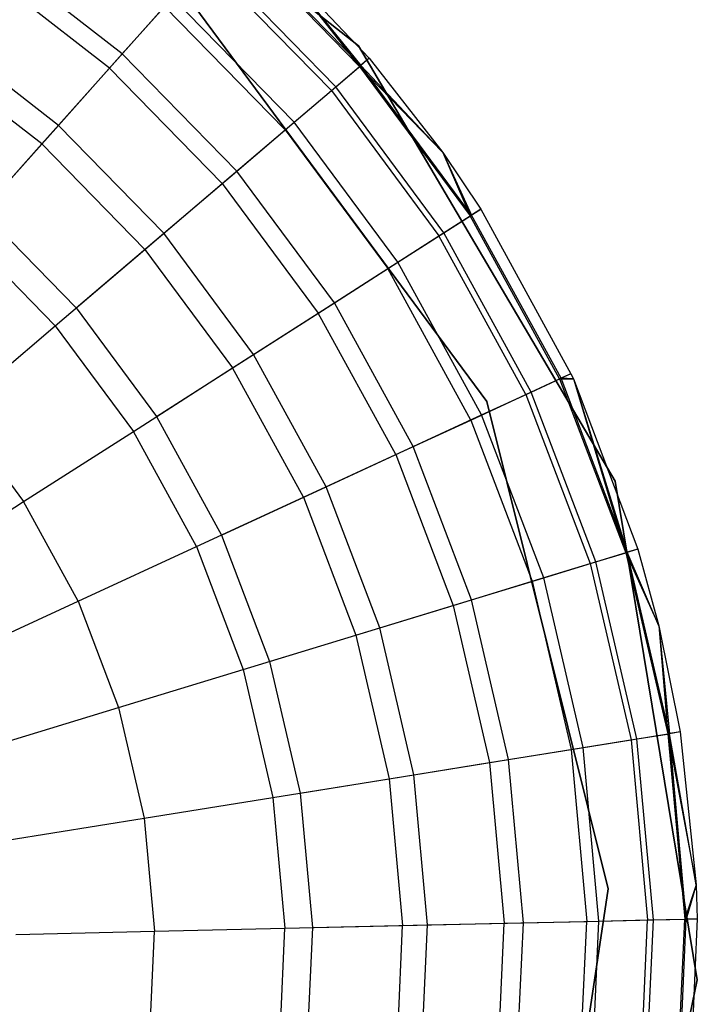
# Model space of a CAD drawing. Extents: x -38.3 to -0.1, y -39.1 to 0.
# Tile 76 of 256: x -16.317 to -16.074, y -31.221 to -30.869. Entities that reach past the tile are written whole.
import ezdxf

# ---------------------------------------------------------------- set-up
doc = ezdxf.new("R2010")
doc.units = 0
doc.header["$MEASUREMENT"] = 0
doc.layers.get('0').update_dxf_attribs({"color": 13, "linetype": 'CONTINUOUS'})

# ---------------------------------------------------------------- blocks, each defined once
blk = doc.blocks.new('ORTO_XII_A_STL')
at = {"color": 0}
for p, q in [((22.25201, 8.70583, 14.66398), (22.39396, 8.59376, 14.66398)), ((22.39396, 8.59376, 4.03405), (22.25201, 8.70583, 4.03405)), ((22.25201, 8.70583, 14.66398), (22.39396, 8.59376, 14.66398)), ((22.39396, 8.59376, 4.03405), (22.25201, 8.70583, 4.03405)), ((22.34786, 8.63399, 16.74281), (22.39438, 8.5864, 16.74281)), ((22.34786, 8.63399, 16.74281), (22.39438, 8.5864, 16.74281)), ((22.3948, 8.58675, 15.03336), (22.34822, 8.6344, 15.03336)), ((22.3948, 8.58675, 15.03336), (22.34822, 8.6344, 15.03336)), ((22.30939, 8.59088, 14.80334), (22.26305, 8.62686, 14.80334)), ((22.30939, 8.59088, 14.80334), (22.26305, 8.62686, 14.80334)), ((22.36282, 8.62629, 15.11261), (22.3948, 8.58675, 15.03336)), ((22.36282, 8.62629, 15.11261), (22.3978, 8.58931, 15.11261)), ((22.36282, 8.62629, 15.11261), (22.3948, 8.58675, 15.03336)), ((22.36282, 8.62629, 16.69154), (22.3978, 8.58931, 16.69154)), ((22.36282, 8.62629, 15.11261), (22.3978, 8.58931, 15.11261)), ((22.36282, 8.62629, 16.69154), (22.3978, 8.58931, 16.69154)), ((22.36282, 8.62629, 16.69154), (22.39438, 8.5864, 16.74281)), ((22.36282, 8.62629, 16.69154), (22.39438, 8.5864, 16.74281)), ((22.33899, 8.62405, 16.79252), (22.38424, 8.57776, 16.79252)), ((22.33899, 8.62405, 16.79252), (22.38424, 8.57776, 16.79252)), ((22.38583, 8.57911, 14.95488), (22.34038, 8.62561, 14.95488)), ((22.38583, 8.57911, 14.95488), (22.34038, 8.62561, 14.95488)), ((22.30486, 8.58579, 16.88133), (22.25925, 8.6212, 16.88133)), ((22.30486, 8.58579, 16.88133), (22.25925, 8.6212, 16.88133)), ((22.30939, 8.59088, 14.80334), (22.3274, 8.61105, 14.87795)), ((22.30939, 8.59088, 14.80334), (22.3274, 8.61105, 14.87795)), ((22.37099, 8.56646, 14.87795), (22.3274, 8.61105, 14.87795)), ((22.37099, 8.56646, 14.87795), (22.3274, 8.61105, 14.87795)), ((22.33301, 8.61102, 14.66398), (22.43988, 8.46652, 14.66398)), ((22.43988, 8.46652, 4.03405), (22.33301, 8.61102, 4.03405)), ((22.43988, 8.46652, 4.03405), (22.33301, 8.61102, 4.03405)), ((22.43988, 8.46652, 4.2309), (22.33301, 8.61102, 4.2309)), ((22.43988, 8.46652, 4.2309), (22.33301, 8.61102, 4.2309)), ((22.33301, 8.61102, 14.66398), (22.43988, 8.46652, 14.66398)), ((22.33301, 8.61102, 14.58524), (22.43988, 8.46652, 14.58524)), ((22.33301, 8.61102, 14.58524), (22.43988, 8.46652, 14.58524)), ((22.30486, 8.58579, 16.88133), (22.32451, 8.60782, 16.83917)), ((22.30486, 8.58579, 16.88133), (22.32451, 8.60782, 16.83917)), ((22.32451, 8.60782, 16.83917), (22.36769, 8.56365, 16.83917)), ((22.32451, 8.60782, 16.83917), (22.36769, 8.56365, 16.83917)), ((22.28656, 8.56528, 14.73178), (22.24391, 8.59839, 14.73178)), ((22.28656, 8.56528, 14.73178), (22.24391, 8.59839, 14.73178)), ((22.28063, 8.55863, 16.91773), (22.23894, 8.591, 16.91773)), ((22.28063, 8.55863, 16.91773), (22.23894, 8.591, 16.91773)), ((22.28656, 8.56528, 14.73178), (22.30939, 8.59088, 14.80334)), ((22.28656, 8.56528, 14.73178), (22.30939, 8.59088, 14.80334)), ((22.35041, 8.54892, 14.80334), (22.30939, 8.59088, 14.80334)), ((22.35041, 8.54892, 14.80334), (22.30939, 8.59088, 14.80334)), ((22.39396, 8.59376, 14.66398), (22.39396, 8.59376, 4.03405)), ((22.39396, 8.59376, 14.66398), (22.48583, 8.43798, 14.66398)), ((22.48583, 8.43798, 4.03405), (22.39396, 8.59376, 4.03405)), ((22.39396, 8.59376, 14.66398), (22.39396, 8.59376, 4.03405)), ((22.39396, 8.59376, 14.66398), (22.48583, 8.43798, 14.66398)), ((22.48583, 8.43798, 4.03405), (22.39396, 8.59376, 4.03405)), ((22.3978, 8.58931, 16.69154), (22.39438, 8.5864, 16.74281)), ((22.3978, 8.58931, 16.69154), (22.39438, 8.5864, 16.74281)), ((22.3978, 8.58931, 15.11261), (22.3948, 8.58675, 15.03336)), ((22.3978, 8.58931, 15.11261), (22.3948, 8.58675, 15.03336)), ((22.3978, 8.58931, 15.11261), (22.42409, 8.55558, 15.11261)), ((22.3978, 8.58931, 16.69154), (22.3978, 8.58931, 15.11261)), ((22.3978, 8.58931, 16.69154), (22.3978, 8.58931, 15.11261)), ((22.3978, 8.58931, 16.69154), (22.42409, 8.55558, 16.69154)), ((22.3978, 8.58931, 15.11261), (22.42409, 8.55558, 15.11261)), ((22.3978, 8.58931, 16.69154), (22.42409, 8.55558, 16.69154)), ((22.28063, 8.55863, 16.91773), (22.30486, 8.58579, 16.88133)), ((22.28063, 8.55863, 16.91773), (22.30486, 8.58579, 16.88133)), ((22.30486, 8.58579, 16.88133), (22.34522, 8.5445, 16.88133)), ((22.30486, 8.58579, 16.88133), (22.34522, 8.5445, 16.88133)), ((22.38424, 8.57776, 16.79252), (22.39438, 8.5864, 16.74281)), ((22.38424, 8.57776, 16.79252), (22.39438, 8.5864, 16.74281)), ((22.38583, 8.57911, 14.95488), (22.3948, 8.58675, 15.03336)), ((22.38583, 8.57911, 14.95488), (22.3948, 8.58675, 15.03336)), ((22.39438, 8.5864, 16.74281), (22.42409, 8.55558, 16.69154)), ((22.39438, 8.5864, 16.74281), (22.42409, 8.55558, 16.69154)), ((22.39438, 8.5864, 16.74281), (22.43399, 8.53291, 16.74281)), ((22.39438, 8.5864, 16.74281), (22.43399, 8.53291, 16.74281)), ((22.42409, 8.55558, 15.11261), (22.3948, 8.58675, 15.03336)), ((22.42409, 8.55558, 15.11261), (22.3948, 8.58675, 15.03336)), ((22.43445, 8.53321, 15.03336), (22.3948, 8.58675, 15.03336)), ((22.43445, 8.53321, 15.03336), (22.3948, 8.58675, 15.03336)), ((22.36769, 8.56365, 16.83917), (22.38424, 8.57776, 16.79252)), ((22.36769, 8.56365, 16.83917), (22.38424, 8.57776, 16.79252)), ((22.37099, 8.56646, 14.87795), (22.38583, 8.57911, 14.95488)), ((22.37099, 8.56646, 14.87795), (22.38583, 8.57911, 14.95488)), ((22.38424, 8.57776, 16.79252), (22.42277, 8.52573, 16.79252)), ((22.38424, 8.57776, 16.79252), (22.42277, 8.52573, 16.79252)), ((22.42453, 8.52686, 14.95488), (22.38583, 8.57911, 14.95488)), ((22.42453, 8.52686, 14.95488), (22.38583, 8.57911, 14.95488)), ((22.35041, 8.54892, 14.80334), (22.37099, 8.56646, 14.87795)), ((22.35041, 8.54892, 14.80334), (22.37099, 8.56646, 14.87795)), ((22.4081, 8.51635, 14.87795), (22.37099, 8.56646, 14.87795)), ((22.4081, 8.51635, 14.87795), (22.37099, 8.56646, 14.87795)), ((22.25911, 8.53452, 14.66398), (22.28656, 8.56528, 14.73178)), ((22.25911, 8.53452, 14.66398), (22.28656, 8.56528, 14.73178)), ((22.3243, 8.52668, 14.73178), (22.28656, 8.56528, 14.73178)), ((22.3243, 8.52668, 14.73178), (22.28656, 8.56528, 14.73178)), ((22.34522, 8.5445, 16.88133), (22.36769, 8.56365, 16.83917)), ((22.34522, 8.5445, 16.88133), (22.36769, 8.56365, 16.83917)), ((22.36769, 8.56365, 16.83917), (22.40445, 8.51401, 16.83917)), ((22.36769, 8.56365, 16.83917), (22.40445, 8.51401, 16.83917)), ((22.25256, 8.52717, 16.94725), (22.28063, 8.55863, 16.91773)), ((22.25256, 8.52717, 16.94725), (22.28063, 8.55863, 16.91773)), ((22.28063, 8.55863, 16.91773), (22.31751, 8.5209, 16.91773)), ((22.28063, 8.55863, 16.91773), (22.31751, 8.5209, 16.91773)), ((22.42409, 8.55558, 15.11261), (22.43445, 8.53321, 15.03336)), ((22.42409, 8.55558, 15.11261), (22.43777, 8.53533, 15.11261)), ((22.42409, 8.55558, 15.11261), (22.43445, 8.53321, 15.03336)), ((22.42409, 8.55558, 16.69154), (22.42409, 8.55558, 15.11261)), ((22.42409, 8.55558, 16.69154), (22.42409, 8.55558, 15.11261)), ((22.42409, 8.55558, 16.69154), (22.43777, 8.53533, 16.69154)), ((22.42409, 8.55558, 15.11261), (22.43777, 8.53533, 15.11261)), ((22.42409, 8.55558, 16.69154), (22.43777, 8.53533, 16.69154)), ((22.42409, 8.55558, 16.69154), (22.43399, 8.53291, 16.74281)), ((22.42409, 8.55558, 16.69154), (22.43399, 8.53291, 16.74281)), ((22.3243, 8.52668, 14.73178), (22.35041, 8.54892, 14.80334)), ((22.3243, 8.52668, 14.73178), (22.35041, 8.54892, 14.80334)), ((22.38532, 8.50177, 14.80334), (22.35041, 8.54892, 14.80334)), ((22.38532, 8.50177, 14.80334), (22.35041, 8.54892, 14.80334)), ((22.31751, 8.5209, 16.91773), (22.34522, 8.5445, 16.88133)), ((22.31751, 8.5209, 16.91773), (22.34522, 8.5445, 16.88133)), ((22.34522, 8.5445, 16.88133), (22.37958, 8.4981, 16.88133)), ((22.34522, 8.5445, 16.88133), (22.37958, 8.4981, 16.88133)), ((22.25911, 8.53452, 14.66398), (22.29292, 8.49993, 14.66398)), ((22.25911, 8.53452, 14.66398), (22.29292, 8.49993, 14.66398)), ((22.43399, 8.53291, 16.74281), (22.43777, 8.53533, 16.69154)), ((22.43399, 8.53291, 16.74281), (22.43777, 8.53533, 16.69154)), ((22.43777, 8.53533, 15.11261), (22.43445, 8.53321, 15.03336)), ((22.43777, 8.53533, 15.11261), (22.43445, 8.53321, 15.03336)), ((22.43777, 8.53533, 15.11261), (22.47002, 8.47641, 15.11261)), ((22.43777, 8.53533, 16.69154), (22.43777, 8.53533, 15.11261)), ((22.43777, 8.53533, 16.69154), (22.43777, 8.53533, 15.11261)), ((22.43777, 8.53533, 16.69154), (22.47002, 8.47641, 16.69154)), ((22.43777, 8.53533, 15.11261), (22.47002, 8.47641, 15.11261)), ((22.43777, 8.53533, 16.69154), (22.47002, 8.47641, 16.69154)), ((22.42277, 8.52573, 16.79252), (22.43399, 8.53291, 16.74281)), ((22.42277, 8.52573, 16.79252), (22.43399, 8.53291, 16.74281)), ((22.42453, 8.52686, 14.95488), (22.43445, 8.53321, 15.03336)), ((22.42453, 8.52686, 14.95488), (22.43445, 8.53321, 15.03336)), ((22.46595, 8.47453, 16.74281), (22.43399, 8.53291, 16.74281)), ((22.46595, 8.47453, 16.74281), (22.43399, 8.53291, 16.74281)), ((22.46645, 8.47476, 15.03336), (22.43445, 8.53321, 15.03336)), ((22.46645, 8.47476, 15.03336), (22.43445, 8.53321, 15.03336)), ((22.25256, 8.52717, 16.94725), (22.28542, 8.49355, 16.94725)), ((22.25256, 8.52717, 16.94725), (22.28542, 8.49355, 16.94725)), ((22.29292, 8.49993, 14.66398), (22.3243, 8.52668, 14.73178)), ((22.29292, 8.49993, 14.66398), (22.3243, 8.52668, 14.73178)), ((22.35643, 8.48329, 14.73178), (22.3243, 8.52668, 14.73178)), ((22.35643, 8.48329, 14.73178), (22.3243, 8.52668, 14.73178)), ((22.40445, 8.51401, 16.83917), (22.42277, 8.52573, 16.79252)), ((22.40445, 8.51401, 16.83917), (22.42277, 8.52573, 16.79252)), ((22.4081, 8.51635, 14.87795), (22.42453, 8.52686, 14.95488)), ((22.4081, 8.51635, 14.87795), (22.42453, 8.52686, 14.95488)), ((22.45385, 8.46895, 16.79252), (22.42277, 8.52573, 16.79252)), ((22.45385, 8.46895, 16.79252), (22.42277, 8.52573, 16.79252)), ((22.45575, 8.46982, 14.95488), (22.42453, 8.52686, 14.95488)), ((22.45575, 8.46982, 14.95488), (22.42453, 8.52686, 14.95488)), ((22.28542, 8.49355, 16.94725), (22.31751, 8.5209, 16.91773)), ((22.28542, 8.49355, 16.94725), (22.31751, 8.5209, 16.91773)), ((22.31751, 8.5209, 16.91773), (22.34892, 8.47849, 16.91773)), ((22.31751, 8.5209, 16.91773), (22.34892, 8.47849, 16.91773)), ((22.37958, 8.4981, 16.88133), (22.40445, 8.51401, 16.83917)), ((22.37958, 8.4981, 16.88133), (22.40445, 8.51401, 16.83917)), ((22.38532, 8.50177, 14.80334), (22.4081, 8.51635, 14.87795)), ((22.38532, 8.50177, 14.80334), (22.4081, 8.51635, 14.87795)), ((22.43411, 8.45983, 16.83917), (22.40445, 8.51401, 16.83917)), ((22.43411, 8.45983, 16.83917), (22.40445, 8.51401, 16.83917)), ((22.43804, 8.46164, 14.87795), (22.4081, 8.51635, 14.87795)), ((22.43804, 8.46164, 14.87795), (22.4081, 8.51635, 14.87795)), ((22.29292, 8.49993, 14.66398), (22.3217, 8.46107, 14.66398)), ((22.29292, 8.49993, 14.66398), (22.3217, 8.46107, 14.66398)), ((22.35643, 8.48329, 14.73178), (22.38532, 8.50177, 14.80334)), ((22.35643, 8.48329, 14.73178), (22.38532, 8.50177, 14.80334)), ((22.41349, 8.45031, 14.80334), (22.38532, 8.50177, 14.80334)), ((22.41349, 8.45031, 14.80334), (22.38532, 8.50177, 14.80334)), ((22.34892, 8.47849, 16.91773), (22.37958, 8.4981, 16.88133)), ((22.34892, 8.47849, 16.91773), (22.37958, 8.4981, 16.88133)), ((22.4073, 8.44745, 16.88133), (22.37958, 8.4981, 16.88133)), ((22.4073, 8.44745, 16.88133), (22.37958, 8.4981, 16.88133)), ((22.24992, 8.4633, 16.969), (22.28542, 8.49355, 16.94725)), ((22.24992, 8.4633, 16.969), (22.28542, 8.49355, 16.94725)), ((22.28542, 8.49355, 16.94725), (22.31341, 8.45577, 16.94725)), ((22.28542, 8.49355, 16.94725), (22.31341, 8.45577, 16.94725)), ((22.3217, 8.46107, 14.66398), (22.35643, 8.48329, 14.73178)), ((22.3217, 8.46107, 14.66398), (22.35643, 8.48329, 14.73178)), ((22.38235, 8.43593, 14.73178), (22.35643, 8.48329, 14.73178)), ((22.38235, 8.43593, 14.73178), (22.35643, 8.48329, 14.73178)), ((22.31341, 8.45577, 16.94725), (22.34892, 8.47849, 16.91773)), ((22.31341, 8.45577, 16.94725), (22.34892, 8.47849, 16.91773)), ((22.37426, 8.4322, 16.91773), (22.34892, 8.47849, 16.91773)), ((22.37426, 8.4322, 16.91773), (22.34892, 8.47849, 16.91773)), ((22.45575, 8.46982, 14.95488), (22.46645, 8.47476, 15.03336)), ((22.45575, 8.46982, 14.95488), (22.46645, 8.47476, 15.03336)), ((22.47002, 8.47641, 16.69154), (22.46595, 8.47453, 16.74281)), ((22.47002, 8.47641, 16.69154), (22.46595, 8.47453, 16.74281)), ((22.47002, 8.47641, 15.11261), (22.46645, 8.47476, 15.03336)), ((22.47002, 8.47641, 15.11261), (22.46645, 8.47476, 15.03336)), ((22.47087, 8.47456, 15.11261), (22.46645, 8.47476, 15.03336)), ((22.47087, 8.47456, 15.11261), (22.46645, 8.47476, 15.03336)), ((22.49018, 8.4125, 15.03336), (22.46645, 8.47476, 15.03336)), ((22.49018, 8.4125, 15.03336), (22.46645, 8.47476, 15.03336)), ((22.47002, 8.47641, 15.11261), (22.47087, 8.47456, 15.11261)), ((22.47002, 8.47641, 16.69154), (22.47002, 8.47641, 15.11261)), ((22.47002, 8.47641, 16.69154), (22.47002, 8.47641, 15.11261)), ((22.47002, 8.47641, 16.69154), (22.47087, 8.47456, 16.69154)), ((22.47002, 8.47641, 15.11261), (22.47087, 8.47456, 15.11261)), ((22.47002, 8.47641, 16.69154), (22.47087, 8.47456, 16.69154)), ((22.45385, 8.46895, 16.79252), (22.46595, 8.47453, 16.74281)), ((22.45385, 8.46895, 16.79252), (22.46595, 8.47453, 16.74281)), ((22.46595, 8.47453, 16.74281), (22.47087, 8.47456, 16.69154)), ((22.46595, 8.47453, 16.74281), (22.47087, 8.47456, 16.69154)), ((22.46595, 8.47453, 16.74281), (22.48966, 8.41234, 16.74281)), ((22.46595, 8.47453, 16.74281), (22.48966, 8.41234, 16.74281)), ((22.47087, 8.47456, 15.11261), (22.49018, 8.4125, 15.03336)), ((22.47087, 8.47456, 15.11261), (22.49395, 8.41365, 15.11261)), ((22.47087, 8.47456, 15.11261), (22.49018, 8.4125, 15.03336)), ((22.47087, 8.47456, 16.69154), (22.47087, 8.47456, 15.11261)), ((22.47087, 8.47456, 16.69154), (22.47087, 8.47456, 15.11261)), ((22.47087, 8.47456, 16.69154), (22.49395, 8.41365, 16.69154)), ((22.47087, 8.47456, 15.11261), (22.49395, 8.41365, 15.11261)), ((22.47087, 8.47456, 16.69154), (22.49395, 8.41365, 16.69154)), ((22.47087, 8.47456, 16.69154), (22.48966, 8.41234, 16.74281)), ((22.47087, 8.47456, 16.69154), (22.48966, 8.41234, 16.74281)), ((22.43411, 8.45983, 16.83917), (22.45385, 8.46895, 16.79252)), ((22.43411, 8.45983, 16.83917), (22.45385, 8.46895, 16.79252)), ((22.43804, 8.46164, 14.87795), (22.45575, 8.46982, 14.95488)), ((22.43804, 8.46164, 14.87795), (22.45575, 8.46982, 14.95488)), ((22.45385, 8.46895, 16.79252), (22.47692, 8.40846, 16.79252)), ((22.45385, 8.46895, 16.79252), (22.47692, 8.40846, 16.79252)), ((22.47891, 8.40906, 14.95488), (22.45575, 8.46982, 14.95488)), ((22.47891, 8.40906, 14.95488), (22.45575, 8.46982, 14.95488)), ((22.43988, 8.46652, 14.66398), (22.48332, 8.29212, 14.66398)), ((22.48332, 8.29212, 4.03405), (22.43988, 8.46652, 4.03405)), ((22.43988, 8.46652, 4.03405), (22.43988, 8.46652, 4.2309)), ((22.43988, 8.46652, 4.03405), (22.43988, 8.46652, 4.2309)), ((22.48332, 8.29212, 4.03405), (22.43988, 8.46652, 4.03405)), ((22.48332, 8.29212, 4.2309), (22.43988, 8.46652, 4.2309)), ((22.48332, 8.29212, 4.2309), (22.43988, 8.46652, 4.2309)), ((22.43988, 8.46652, 14.66398), (22.48332, 8.29212, 14.66398)), ((22.43988, 8.46652, 14.66398), (22.43988, 8.46652, 14.58524)), ((22.43988, 8.46652, 14.58524), (22.48332, 8.29212, 14.58524)), ((22.43988, 8.46652, 14.66398), (22.43988, 8.46652, 14.58524)), ((22.43988, 8.46652, 14.58524), (22.48332, 8.29212, 14.58524)), ((22.24992, 8.4633, 16.969), (22.27411, 8.43063, 16.969)), ((22.24992, 8.4633, 16.969), (22.27411, 8.43063, 16.969)), ((22.3217, 8.46107, 14.66398), (22.34492, 8.41865, 14.66398)), ((22.3217, 8.46107, 14.66398), (22.34492, 8.41865, 14.66398)), ((22.41349, 8.45031, 14.80334), (22.43804, 8.46164, 14.87795)), ((22.41349, 8.45031, 14.80334), (22.43804, 8.46164, 14.87795)), ((22.46026, 8.40338, 14.87795), (22.43804, 8.46164, 14.87795)), ((22.46026, 8.40338, 14.87795), (22.43804, 8.46164, 14.87795)), ((22.4073, 8.44745, 16.88133), (22.43411, 8.45983, 16.83917)), ((22.4073, 8.44745, 16.88133), (22.43411, 8.45983, 16.83917)), ((22.43411, 8.45983, 16.83917), (22.45611, 8.40211, 16.83917)), ((22.43411, 8.45983, 16.83917), (22.45611, 8.40211, 16.83917)), ((22.27411, 8.43063, 16.969), (22.31341, 8.45577, 16.94725)), ((22.27411, 8.43063, 16.969), (22.31341, 8.45577, 16.94725)), ((22.33598, 8.41452, 16.94725), (22.31341, 8.45577, 16.94725)), ((22.33598, 8.41452, 16.94725), (22.31341, 8.45577, 16.94725)), ((22.38235, 8.43593, 14.73178), (22.41349, 8.45031, 14.80334)), ((22.38235, 8.43593, 14.73178), (22.41349, 8.45031, 14.80334)), ((22.43439, 8.39549, 14.80334), (22.41349, 8.45031, 14.80334)), ((22.43439, 8.39549, 14.80334), (22.41349, 8.45031, 14.80334)), ((22.37426, 8.4322, 16.91773), (22.4073, 8.44745, 16.88133)), ((22.37426, 8.4322, 16.91773), (22.4073, 8.44745, 16.88133)), ((22.4073, 8.44745, 16.88133), (22.42787, 8.3935, 16.88133)), ((22.4073, 8.44745, 16.88133), (22.42787, 8.3935, 16.88133)), ((22.34492, 8.41865, 14.66398), (22.38235, 8.43593, 14.73178)), ((22.34492, 8.41865, 14.66398), (22.38235, 8.43593, 14.73178)), ((22.40158, 8.38549, 14.73178), (22.38235, 8.43593, 14.73178)), ((22.40158, 8.38549, 14.73178), (22.38235, 8.43593, 14.73178)), ((22.48583, 8.43798, 14.66398), (22.48583, 8.43798, 4.03405)), ((22.48583, 8.43798, 14.66398), (22.51523, 8.25953, 14.66398)), ((22.51523, 8.25953, 4.03405), (22.48583, 8.43798, 4.03405)), ((22.48583, 8.43798, 14.66398), (22.48583, 8.43798, 4.03405)), ((22.48583, 8.43798, 14.66398), (22.51523, 8.25953, 14.66398)), ((22.51523, 8.25953, 4.03405), (22.48583, 8.43798, 4.03405)), ((22.23223, 8.40384, 16.98232), (22.27411, 8.43063, 16.969)), ((22.23223, 8.40384, 16.98232), (22.27411, 8.43063, 16.969)), ((22.29363, 8.39497, 16.969), (22.27411, 8.43063, 16.969)), ((22.29363, 8.39497, 16.969), (22.27411, 8.43063, 16.969)), ((22.33598, 8.41452, 16.94725), (22.37426, 8.4322, 16.91773)), ((22.33598, 8.41452, 16.94725), (22.37426, 8.4322, 16.91773)), ((22.37426, 8.4322, 16.91773), (22.39306, 8.38289, 16.91773)), ((22.37426, 8.4322, 16.91773), (22.39306, 8.38289, 16.91773)), ((22.34492, 8.41865, 14.66398), (22.36214, 8.37346, 14.66398)), ((22.34492, 8.41865, 14.66398), (22.36214, 8.37346, 14.66398)), ((22.29363, 8.39497, 16.969), (22.33598, 8.41452, 16.94725)), ((22.29363, 8.39497, 16.969), (22.33598, 8.41452, 16.94725)), ((22.33598, 8.41452, 16.94725), (22.35273, 8.37059, 16.94725)), ((22.33598, 8.41452, 16.94725), (22.35273, 8.37059, 16.94725)), ((22.47692, 8.40846, 16.79252), (22.48966, 8.41234, 16.74281)), ((22.47692, 8.40846, 16.79252), (22.48966, 8.41234, 16.74281)), ((22.47891, 8.40906, 14.95488), (22.49018, 8.4125, 15.03336)), ((22.47891, 8.40906, 14.95488), (22.49018, 8.4125, 15.03336)), ((22.49395, 8.41365, 16.69154), (22.48966, 8.41234, 16.74281)), ((22.49395, 8.41365, 16.69154), (22.48966, 8.41234, 16.74281)), ((22.48966, 8.41234, 16.74281), (22.50147, 8.38615, 16.69154)), ((22.48966, 8.41234, 16.74281), (22.50147, 8.38615, 16.69154)), ((22.48966, 8.41234, 16.74281), (22.50468, 8.3475, 16.74281)), ((22.48966, 8.41234, 16.74281), (22.50468, 8.3475, 16.74281)), ((22.49395, 8.41365, 15.11261), (22.49018, 8.4125, 15.03336)), ((22.49395, 8.41365, 15.11261), (22.49018, 8.4125, 15.03336)), ((22.50147, 8.38615, 15.11261), (22.49018, 8.4125, 15.03336)), ((22.50147, 8.38615, 15.11261), (22.49018, 8.4125, 15.03336)), ((22.50522, 8.34759, 15.03336), (22.49018, 8.4125, 15.03336)), ((22.50522, 8.34759, 15.03336), (22.49018, 8.4125, 15.03336)), ((22.49395, 8.41365, 15.11261), (22.50147, 8.38615, 15.11261)), ((22.49395, 8.41365, 16.69154), (22.49395, 8.41365, 15.11261)), ((22.49395, 8.41365, 16.69154), (22.49395, 8.41365, 15.11261)), ((22.49395, 8.41365, 16.69154), (22.50147, 8.38615, 16.69154)), ((22.49395, 8.41365, 15.11261), (22.50147, 8.38615, 15.11261)), ((22.49395, 8.41365, 16.69154), (22.50147, 8.38615, 16.69154)), ((22.45611, 8.40211, 16.83917), (22.47692, 8.40846, 16.79252)), ((22.45611, 8.40211, 16.83917), (22.47692, 8.40846, 16.79252)), ((22.46026, 8.40338, 14.87795), (22.47891, 8.40906, 14.95488)), ((22.46026, 8.40338, 14.87795), (22.47891, 8.40906, 14.95488)), ((22.47692, 8.40846, 16.79252), (22.49153, 8.34539, 16.79252)), ((22.47692, 8.40846, 16.79252), (22.49153, 8.34539, 16.79252)), ((22.49359, 8.34572, 14.95488), (22.47891, 8.40906, 14.95488)), ((22.49359, 8.34572, 14.95488), (22.47891, 8.40906, 14.95488)), ((22.42787, 8.3935, 16.88133), (22.45611, 8.40211, 16.83917)), ((22.42787, 8.3935, 16.88133), (22.45611, 8.40211, 16.83917)), ((22.43439, 8.39549, 14.80334), (22.46026, 8.40338, 14.87795)), ((22.43439, 8.39549, 14.80334), (22.46026, 8.40338, 14.87795)), ((22.45611, 8.40211, 16.83917), (22.47005, 8.34194, 16.83917)), ((22.45611, 8.40211, 16.83917), (22.47005, 8.34194, 16.83917)), ((22.47433, 8.34262, 14.87795), (22.46026, 8.40338, 14.87795)), ((22.47433, 8.34262, 14.87795), (22.46026, 8.40338, 14.87795)), ((22.24849, 8.37413, 16.98232), (22.29363, 8.39497, 16.969)), ((22.24849, 8.37413, 16.98232), (22.29363, 8.39497, 16.969)), ((22.29363, 8.39497, 16.969), (22.30811, 8.35699, 16.969)), ((22.29363, 8.39497, 16.969), (22.30811, 8.35699, 16.969)), ((22.40158, 8.38549, 14.73178), (22.43439, 8.39549, 14.80334)), ((22.40158, 8.38549, 14.73178), (22.43439, 8.39549, 14.80334)), ((22.44763, 8.33833, 14.80334), (22.43439, 8.39549, 14.80334)), ((22.44763, 8.33833, 14.80334), (22.43439, 8.39549, 14.80334)), ((22.39306, 8.38289, 16.91773), (22.42787, 8.3935, 16.88133)), ((22.39306, 8.38289, 16.91773), (22.42787, 8.3935, 16.88133)), ((22.42787, 8.3935, 16.88133), (22.4409, 8.33725, 16.88133)), ((22.42787, 8.3935, 16.88133), (22.4409, 8.33725, 16.88133)), ((22.36214, 8.37346, 14.66398), (22.40158, 8.38549, 14.73178)), ((22.36214, 8.37346, 14.66398), (22.40158, 8.38549, 14.73178)), ((22.41377, 8.33289, 14.73178), (22.40158, 8.38549, 14.73178)), ((22.41377, 8.33289, 14.73178), (22.40158, 8.38549, 14.73178)), ((22.50147, 8.38615, 15.11261), (22.50522, 8.34759, 15.03336)), ((22.50147, 8.38615, 15.11261), (22.50911, 8.34821, 15.11261)), ((22.50147, 8.38615, 15.11261), (22.50522, 8.34759, 15.03336)), ((22.50147, 8.38615, 16.69154), (22.50147, 8.38615, 15.11261)), ((22.50147, 8.38615, 16.69154), (22.50147, 8.38615, 15.11261)), ((22.50147, 8.38615, 16.69154), (22.50911, 8.34821, 16.69154)), ((22.50147, 8.38615, 15.11261), (22.50911, 8.34821, 15.11261)), ((22.50147, 8.38615, 16.69154), (22.50911, 8.34821, 16.69154)), ((22.50147, 8.38615, 16.69154), (22.50468, 8.3475, 16.74281)), ((22.50147, 8.38615, 16.69154), (22.50468, 8.3475, 16.74281)), ((22.35273, 8.37059, 16.94725), (22.39306, 8.38289, 16.91773)), ((22.35273, 8.37059, 16.94725), (22.39306, 8.38289, 16.91773)), ((22.39306, 8.38289, 16.91773), (22.40497, 8.33148, 16.91773)), ((22.39306, 8.38289, 16.91773), (22.40497, 8.33148, 16.91773)), ((22.36214, 8.37346, 14.66398), (22.37306, 8.32635, 14.66398)), ((22.36214, 8.37346, 14.66398), (22.37306, 8.32635, 14.66398)), ((22.30811, 8.35699, 16.969), (22.35273, 8.37059, 16.94725)), ((22.30811, 8.35699, 16.969), (22.35273, 8.37059, 16.94725)), ((22.35273, 8.37059, 16.94725), (22.36334, 8.32479, 16.94725)), ((22.35273, 8.37059, 16.94725), (22.36334, 8.32479, 16.94725)), ((22.26055, 8.34249, 16.98232), (22.30811, 8.35699, 16.969)), ((22.26055, 8.34249, 16.98232), (22.30811, 8.35699, 16.969)), ((22.30811, 8.35699, 16.969), (22.31728, 8.31738, 16.969)), ((22.30811, 8.35699, 16.969), (22.31728, 8.31738, 16.969)), ((22.50911, 8.34821, 16.69154), (22.50468, 8.3475, 16.74281)), ((22.50911, 8.34821, 16.69154), (22.50468, 8.3475, 16.74281)), ((22.50911, 8.34821, 15.11261), (22.50522, 8.34759, 15.03336)), ((22.50911, 8.34821, 15.11261), (22.50522, 8.34759, 15.03336)), ((22.50911, 8.34821, 15.11261), (22.51479, 8.29354, 15.11261)), ((22.50911, 8.34821, 16.69154), (22.50911, 8.34821, 15.11261)), ((22.50911, 8.34821, 16.69154), (22.50911, 8.34821, 15.11261)), ((22.50911, 8.34821, 16.69154), (22.51479, 8.29354, 16.69154)), ((22.50911, 8.34821, 15.11261), (22.51479, 8.29354, 15.11261)), ((22.50911, 8.34821, 16.69154), (22.51479, 8.29354, 16.69154)), ((22.47005, 8.34194, 16.83917), (22.49153, 8.34539, 16.79252)), ((22.47005, 8.34194, 16.83917), (22.49153, 8.34539, 16.79252)), ((22.47433, 8.34262, 14.87795), (22.49359, 8.34572, 14.95488)), ((22.47433, 8.34262, 14.87795), (22.49359, 8.34572, 14.95488)), ((22.49153, 8.34539, 16.79252), (22.50468, 8.3475, 16.74281)), ((22.49153, 8.34539, 16.79252), (22.50468, 8.3475, 16.74281)), ((22.49153, 8.34539, 16.79252), (22.49741, 8.28092, 16.79252)), ((22.49153, 8.34539, 16.79252), (22.49741, 8.28092, 16.79252)), ((22.49359, 8.34572, 14.95488), (22.50522, 8.34759, 15.03336)), ((22.49359, 8.34572, 14.95488), (22.50522, 8.34759, 15.03336)), ((22.4995, 8.28097, 14.95488), (22.49359, 8.34572, 14.95488)), ((22.4995, 8.28097, 14.95488), (22.49359, 8.34572, 14.95488)), ((22.50468, 8.3475, 16.74281), (22.51479, 8.29354, 16.69154)), ((22.50468, 8.3475, 16.74281), (22.51479, 8.29354, 16.69154)), ((22.50468, 8.3475, 16.74281), (22.51073, 8.28122, 16.74281)), ((22.50468, 8.3475, 16.74281), (22.51073, 8.28122, 16.74281)), ((22.51479, 8.29354, 15.11261), (22.50522, 8.34759, 15.03336)), ((22.51479, 8.29354, 15.11261), (22.50522, 8.34759, 15.03336)), ((22.51128, 8.28123, 15.03336), (22.50522, 8.34759, 15.03336)), ((22.51128, 8.28123, 15.03336), (22.50522, 8.34759, 15.03336)), ((22.4409, 8.33725, 16.88133), (22.47005, 8.34194, 16.83917)), ((22.4409, 8.33725, 16.88133), (22.47005, 8.34194, 16.83917)), ((22.44763, 8.33833, 14.80334), (22.47433, 8.34262, 14.87795)), ((22.44763, 8.33833, 14.80334), (22.47433, 8.34262, 14.87795)), ((22.47005, 8.34194, 16.83917), (22.47567, 8.28042, 16.83917)), ((22.47005, 8.34194, 16.83917), (22.47567, 8.28042, 16.83917)), ((22.48, 8.28052, 14.87795), (22.47433, 8.34262, 14.87795)), ((22.48, 8.28052, 14.87795), (22.47433, 8.34262, 14.87795)), ((22.40497, 8.33148, 16.91773), (22.4409, 8.33725, 16.88133)), ((22.40497, 8.33148, 16.91773), (22.4409, 8.33725, 16.88133)), ((22.41377, 8.33289, 14.73178), (22.44763, 8.33833, 14.80334)), ((22.41377, 8.33289, 14.73178), (22.44763, 8.33833, 14.80334)), ((22.4409, 8.33725, 16.88133), (22.44615, 8.27975, 16.88133)), ((22.4409, 8.33725, 16.88133), (22.44615, 8.27975, 16.88133)), ((22.45297, 8.27991, 14.80334), (22.44763, 8.33833, 14.80334)), ((22.45297, 8.27991, 14.80334), (22.44763, 8.33833, 14.80334)), ((22.36334, 8.32479, 16.94725), (22.40497, 8.33148, 16.91773)), ((22.36334, 8.32479, 16.94725), (22.40497, 8.33148, 16.91773)), ((22.37306, 8.32635, 14.66398), (22.41377, 8.33289, 14.73178)), ((22.37306, 8.32635, 14.66398), (22.41377, 8.33289, 14.73178)), ((22.40497, 8.33148, 16.91773), (22.40977, 8.27892, 16.91773)), ((22.40497, 8.33148, 16.91773), (22.40977, 8.27892, 16.91773)), ((22.41868, 8.27913, 14.73178), (22.41377, 8.33289, 14.73178)), ((22.41868, 8.27913, 14.73178), (22.41377, 8.33289, 14.73178)), ((22.31728, 8.31738, 16.969), (22.36334, 8.32479, 16.94725)), ((22.31728, 8.31738, 16.969), (22.36334, 8.32479, 16.94725)), ((22.36334, 8.32479, 16.94725), (22.36762, 8.27796, 16.94725)), ((22.36334, 8.32479, 16.94725), (22.36762, 8.27796, 16.94725)), ((22.37306, 8.32635, 14.66398), (22.37746, 8.27819, 14.66398)), ((22.37306, 8.32635, 14.66398), (22.37746, 8.27819, 14.66398)), ((22.2682, 8.30949, 16.98232), (22.31728, 8.31738, 16.969)), ((22.2682, 8.30949, 16.98232), (22.31728, 8.31738, 16.969)), ((22.31728, 8.31738, 16.969), (22.32098, 8.2769, 16.969)), ((22.31728, 8.31738, 16.969), (22.32098, 8.2769, 16.969)), ((22.48332, 8.29212, 14.66398), (22.45672, 8.11437, 14.66398)), ((22.45672, 8.11437, 4.03405), (22.48332, 8.29212, 4.03405)), ((22.45672, 8.11437, 4.03405), (22.48332, 8.29212, 4.03405)), ((22.45672, 8.11437, 4.2309), (22.48332, 8.29212, 4.2309)), ((22.45672, 8.11437, 4.2309), (22.48332, 8.29212, 4.2309)), ((22.48332, 8.29212, 14.66398), (22.45672, 8.11437, 14.66398)), ((22.48332, 8.29212, 14.58524), (22.45672, 8.11437, 14.58524)), ((22.48332, 8.29212, 14.58524), (22.45672, 8.11437, 14.58524)), ((22.48332, 8.29212, 4.03405), (22.48332, 8.29212, 4.2309)), ((22.48332, 8.29212, 4.03405), (22.48332, 8.29212, 4.2309)), ((22.48332, 8.29212, 14.66398), (22.48332, 8.29212, 14.58524)), ((22.48332, 8.29212, 14.66398), (22.48332, 8.29212, 14.58524)), ((22.51479, 8.29354, 16.69154), (22.51073, 8.28122, 16.74281)), ((22.51479, 8.29354, 16.69154), (22.51073, 8.28122, 16.74281)), ((22.51479, 8.29354, 15.11261), (22.51128, 8.28123, 15.03336)), ((22.51479, 8.29354, 15.11261), (22.51128, 8.28123, 15.03336)), ((22.51479, 8.29354, 15.11261), (22.51522, 8.28132, 15.11261)), ((22.51479, 8.29354, 16.69154), (22.51479, 8.29354, 15.11261)), ((22.51479, 8.29354, 16.69154), (22.51479, 8.29354, 15.11261)), ((22.51479, 8.29354, 16.69154), (22.51522, 8.28132, 16.69154)), ((22.51479, 8.29354, 15.11261), (22.51522, 8.28132, 15.11261)), ((22.51479, 8.29354, 16.69154), (22.51522, 8.28132, 16.69154)), ((22.47567, 8.28042, 16.83917), (22.49741, 8.28092, 16.79252)), ((22.47567, 8.28042, 16.83917), (22.49741, 8.28092, 16.79252)), ((22.48, 8.28052, 14.87795), (22.4995, 8.28097, 14.95488)), ((22.48, 8.28052, 14.87795), (22.4995, 8.28097, 14.95488)), ((22.49447, 8.21625, 16.79252), (22.49741, 8.28092, 16.79252)), ((22.49447, 8.21625, 16.79252), (22.49741, 8.28092, 16.79252)), ((22.49654, 8.21601, 14.95488), (22.4995, 8.28097, 14.95488)), ((22.49654, 8.21601, 14.95488), (22.4995, 8.28097, 14.95488)), ((22.49741, 8.28092, 16.79252), (22.51073, 8.28122, 16.74281)), ((22.49741, 8.28092, 16.79252), (22.51073, 8.28122, 16.74281)), ((22.4995, 8.28097, 14.95488), (22.51128, 8.28123, 15.03336)), ((22.4995, 8.28097, 14.95488), (22.51128, 8.28123, 15.03336)), ((22.5077, 8.21474, 16.74281), (22.51073, 8.28122, 16.74281)), ((22.5077, 8.21474, 16.74281), (22.51073, 8.28122, 16.74281)), ((22.50824, 8.21467, 15.03336), (22.51128, 8.28123, 15.03336)), ((22.50824, 8.21467, 15.03336), (22.51128, 8.28123, 15.03336)), ((22.51073, 8.28122, 16.74281), (22.51522, 8.28132, 16.69154)), ((22.51073, 8.28122, 16.74281), (22.51522, 8.28132, 16.69154)), ((22.51522, 8.28132, 15.11261), (22.51128, 8.28123, 15.03336)), ((22.51522, 8.28132, 15.11261), (22.51128, 8.28123, 15.03336)), ((22.51522, 8.28132, 15.11261), (22.51216, 8.21423, 15.11261)), ((22.51522, 8.28132, 16.69154), (22.51216, 8.21423, 16.69154)), ((22.51522, 8.28132, 15.11261), (22.51216, 8.21423, 15.11261)), ((22.51522, 8.28132, 16.69154), (22.51216, 8.21423, 16.69154)), ((22.51522, 8.28132, 16.69154), (22.51522, 8.28132, 15.11261)), ((22.51522, 8.28132, 16.69154), (22.51522, 8.28132, 15.11261)), ((22.32098, 8.2769, 16.969), (22.36762, 8.27796, 16.94725)), ((22.32098, 8.2769, 16.969), (22.36762, 8.27796, 16.94725)), ((22.36548, 8.231, 16.94725), (22.36762, 8.27796, 16.94725)), ((22.36548, 8.231, 16.94725), (22.36762, 8.27796, 16.94725)), ((22.36762, 8.27796, 16.94725), (22.40977, 8.27892, 16.91773)), ((22.36762, 8.27796, 16.94725), (22.40977, 8.27892, 16.91773)), ((22.37746, 8.27819, 14.66398), (22.37526, 8.22988, 14.66398)), ((22.37746, 8.27819, 14.66398), (22.37526, 8.22988, 14.66398)), ((22.37746, 8.27819, 14.66398), (22.41868, 8.27913, 14.73178)), ((22.37746, 8.27819, 14.66398), (22.41868, 8.27913, 14.73178)), ((22.40737, 8.22621, 16.91773), (22.40977, 8.27892, 16.91773)), ((22.40737, 8.22621, 16.91773), (22.40977, 8.27892, 16.91773)), ((22.40977, 8.27892, 16.91773), (22.44615, 8.27975, 16.88133)), ((22.40977, 8.27892, 16.91773), (22.44615, 8.27975, 16.88133)), ((22.41622, 8.22519, 14.73178), (22.41868, 8.27913, 14.73178)), ((22.41622, 8.22519, 14.73178), (22.41868, 8.27913, 14.73178)), ((22.41868, 8.27913, 14.73178), (22.45297, 8.27991, 14.80334)), ((22.41868, 8.27913, 14.73178), (22.45297, 8.27991, 14.80334)), ((22.44353, 8.22207, 16.88133), (22.44615, 8.27975, 16.88133)), ((22.44353, 8.22207, 16.88133), (22.44615, 8.27975, 16.88133)), ((22.44615, 8.27975, 16.88133), (22.47567, 8.28042, 16.83917)), ((22.44615, 8.27975, 16.88133), (22.47567, 8.28042, 16.83917)), ((22.4503, 8.2213, 14.80334), (22.45297, 8.27991, 14.80334)), ((22.4503, 8.2213, 14.80334), (22.45297, 8.27991, 14.80334)), ((22.45297, 8.27991, 14.80334), (22.48, 8.28052, 14.87795)), ((22.45297, 8.27991, 14.80334), (22.48, 8.28052, 14.87795)), ((22.47286, 8.21872, 16.83917), (22.47567, 8.28042, 16.83917)), ((22.47286, 8.21872, 16.83917), (22.47567, 8.28042, 16.83917)), ((22.47716, 8.21823, 14.87795), (22.48, 8.28052, 14.87795)), ((22.47716, 8.21823, 14.87795), (22.48, 8.28052, 14.87795)), ((22.27128, 8.27577, 16.98232), (22.32098, 8.2769, 16.969)), ((22.27128, 8.27577, 16.98232), (22.32098, 8.2769, 16.969)), ((22.31913, 8.23629, 16.969), (22.32098, 8.2769, 16.969)), ((22.31913, 8.23629, 16.969), (22.32098, 8.2769, 16.969)), ((22.51523, 8.25953, 14.66398), (22.47818, 8.08251, 14.66398)), ((22.47818, 8.08251, 4.03405), (22.51523, 8.25953, 4.03405)), ((22.51523, 8.25953, 14.66398), (22.47818, 8.08251, 14.66398)), ((22.47818, 8.08251, 4.03405), (22.51523, 8.25953, 4.03405)), ((22.51523, 8.25953, 14.66398), (22.51523, 8.25953, 4.03405)), ((22.51523, 8.25953, 14.66398), (22.51523, 8.25953, 4.03405))]:
    blk.add_line(p, q, dxfattribs=at)

msp = doc.modelspace()

# ---------------------------------------------------------------- block references
at = {"color": 0}
msp.add_blockref('ORTO_XII_A_STL', (-38.58948, -39.47195, -0.67185), dxfattribs=at)

doc.saveas('drawing.dxf')
